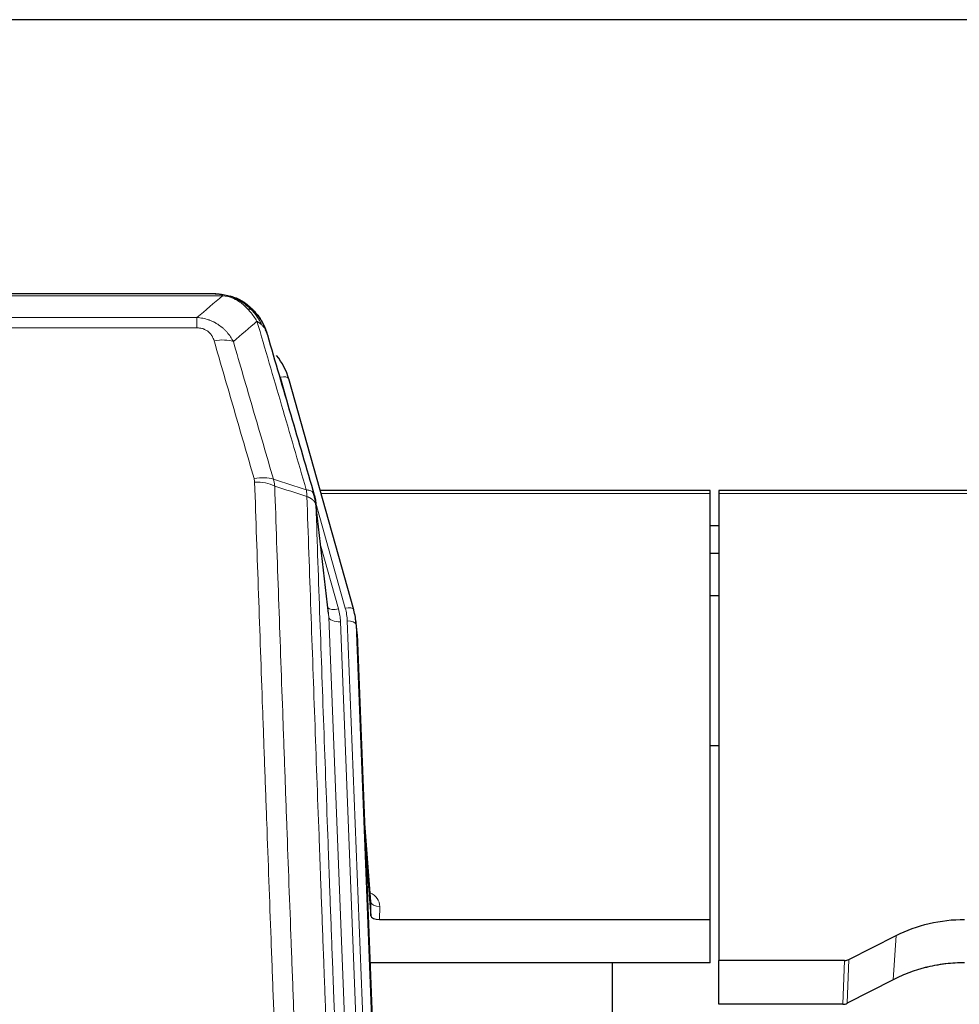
# Model space of a CAD drawing. Header units: inches. Extents: x 0 to 23760, y -13 to 16800.
# Tile 30 of 207: x 4406 to 4727, y 8103 to 8440. Entities that reach past the tile are written whole.
import ezdxf

# ---------------------------------------------------------------- set-up
doc = ezdxf.new("R2010")
doc.units = ezdxf.units.IN
doc.layers.add('254', color=7, linetype='Continuous', true_color=0xffffff)

msp = doc.modelspace()

# ---------------------------------------------------------------- linework, layer by layer
at = {"layer": '254', "color": 2, "linetype": 'Continuous', "lineweight": 25}
for p, q in [((5257.465, 8439.712), (4140.465, 8439.712)), ((4473.026, 8346.086), (4254.905, 8346.086)), ((4479.968, 8344.609), (4480.068, 8344.581)), ((4520.193, 8238.108), (4498.019, 8316.994)), ((4641.965, 8278.824), (4508.747, 8278.824)), ((4641.965, 8277.793), (4641.965, 8278.824)), ((4644.965, 8278.824), (4644.965, 8277.793)), ((4779.185, 8278.824), (4644.965, 8278.824)), ((4511.572, 8236.788), (4507.157, 8275.307)), ((4641.965, 8132.324), (4641.965, 8277.793)), ((4644.965, 8277.793), (4644.965, 8118.313)), ((4644.965, 8266.75), (4641.981, 8266.75)), ((4644.965, 8257.332), (4641.981, 8257.332)), ((4644.969, 8242.834), (4641.982, 8242.834)), ((4520.212, 8238.012), (4520.193, 8238.108)), ((4521.248, 8231.387), (4520.874, 8234.645)), ((4521.369, 8229.802), (4533.937, 7910.59)), ((4645.014, 8191.589), (4641.997, 8191.589)), ((4526.068, 8138.331), (4523.86, 8166.53)), ((4524.241, 8156.856), (4526.064, 8133.575)), ((4526.064, 8133.575), (4526.075, 8138.151)), ((4529.063, 8132.324), (4641.965, 8132.324)), ((4641.965, 8117.515), (4641.965, 8132.324)), ((4689.421, 8118.665), (4705.586, 8126.838)), ((4641.965, 8117.515), (4525.791, 8117.515)), ((4608.625, 7892.13), (4608.625, 8117.513)), ((4644.965, 8103.323), (4644.965, 8118.313)), ((4687.923, 8118.313), (4644.965, 8118.313)), ((4704.53, 8111.707), (4688.851, 8103.679)), ((4687.352, 8103.323), (4644.965, 8103.323))]:
    msp.add_line(p, q, dxfattribs=at)
at = {"layer": '254', "color": 110, "linetype": 'Continuous', "lineweight": 13}
for p, q in [((4475.368, 8345.423), (4252.563, 8345.423)), ((4480.068, 8344.581), (4480.136, 8344.424)), ((4261.294, 8337.955), (4466.637, 8337.955)), ((4466.637, 8337.955), (4466.637, 8334.422)), ((4466.637, 8334.422), (4261.294, 8334.422)), ((4499.856, 8300.756), (4495.131, 8317.568)), ((4641.965, 8277.793), (4509.034, 8277.793)), ((4778.898, 8277.793), (4644.965, 8277.793)), ((4517.305, 8238.681), (4507.232, 8274.516)), ((4511.663, 8235.614), (4507.286, 8273.795)), ((4508.931, 8259.827), (4514.957, 8238.389)), ((4524.729, 7903.721), (4511.663, 8235.614)), ((4528.575, 7905.807), (4515.655, 8233.988)), ((4530.78, 7909.704), (4518.002, 8234.28)), ((4521.369, 8229.802), (4520.996, 8233.06)), ((4520.996, 8233.06), (4533.691, 7910.596)), ((4526.075, 8138.151), (4523.868, 8166.339)), ((4529.073, 8136.741), (4529.063, 8132.324)), ((4705.586, 8126.838), (4704.53, 8111.707)), ((4687.352, 8103.323), (4687.923, 8118.313)), ((4689.421, 8118.665), (4688.851, 8103.679))]:
    msp.add_line(p, q, dxfattribs=at)
for centre, major_axis, ratio, start_param, end_param in [((4472.484, 8324.2), (9.598, 2.808), 0.562843, 0.6646512, 1.4076092), ((4495.131, 8316.182), (-2.888, -0.812), 0.4480327, 3.1416079, 4.5871119), ((4486.145, 8277.317), (9.604, 2.788), 0.5442898, 0.6684637, 1.414101), ((4486.332, 8276.145), (9.994, 0.345), 0.559112, 0.7940626, 1.551472), ((4514.957, 8240.236), (-3.851, -1.082), 0.4480327, 0.2500116, 1.4455193), ((4491.637, 8233.238), (-24.033, -0.038), 0.8858289, 3.1750594, 3.3842109), ((4517.305, 8237.296), (-2.888, -0.812), 0.4480327, 3.1416079, 4.5871119), ((4493.984, 8233.53), (-24.033, -0.038), 0.8858289, 3.1750594, 3.3842109), ((4515.655, 8235.835), (-3.997, -0.157), 0.4614673, 0.0341943, 1.5526308), ((4518.002, 8232.895), (-2.998, -0.118), 0.4614673, 3.175787, 4.6942235), ((4523.069, 8136.741), (-6.003, -0.046), 0.8757409, 3.1327535, 4.2284576), ((4529.073, 8138.195), (3, -0.007), 0.4848086, 3.1763596, 4.7135294)]:
    msp.add_ellipse(centre, major_axis=major_axis, ratio=ratio, start_param=start_param, end_param=end_param, dxfattribs=at)
at = {"layer": '254', "color": 2, "linetype": 'Continuous', "lineweight": 25}
for centre, major_axis, ratio, start_param, end_param in [((4471.824, 8310.981), (-27.014, -0.465), 0.8900028, 3.3708663, 3.7436595), ((4493.984, 8232.145), (-27.027, -0.37), 0.8864308, 3.1643526, 3.3735041), ((4494.349, 8228.958), (-27.037, -0.043), 0.8858289, 3.1750594, 3.2413899), ((4529.062, 8133.618), (3, 0), 0.4313147, 3.1753737, 4.7125436), ((4687.92, 8120.942), (3, -0.011), 0.8761328, 4.7166989, 5.239903), ((4687.351, 8105.985), (3, -0.007), 0.8874311, 4.7150805, 5.2382846)]:
    msp.add_ellipse(centre, major_axis=major_axis, ratio=ratio, start_param=start_param, end_param=end_param, dxfattribs=at)
for points, degree in [([(4472.826, 8346.083), (4473.443, 8346.087), (4474.066, 8346.057), (4474.692, 8345.993)], 3), ([(4483.579, 8342.528), (4481.932, 8343.748), (4480.066, 8344.583)], 2), ([(4507.163, 8275.226), (4506.413, 8278.057)], 1)]:
    msp.add_open_spline(points, degree=degree, dxfattribs=at)
for points, knots in [([(4472.826, 8346.083), (4472.9, 8346.085), (4472.974, 8346.086), (4473.27, 8346.085), (4473.492, 8346.076), (4473.919, 8346.041), (4474.124, 8346.015), (4474.377, 8345.969), (4474.438, 8345.957), (4474.497, 8345.943)], [0, 0, 0, 0, 0.125, 0.125, 0.5, 0.5, 0.875, 0.875, 1, 1, 1, 1]), ([(4474.497, 8345.943), (4475.908, 8345.854), (4477.344, 8345.548), (4479.215, 8344.847), (4479.679, 8344.647), (4480.136, 8344.424)], [0, 0, 0, 0, 0.75, 0.75, 1, 1, 1, 1]), ([(4477.97, 8345.339), (4478.049, 8345.315), (4478.129, 8345.291), (4478.802, 8345.079), (4479.39, 8344.86), (4479.968, 8344.609)], [0, 0, 0, 0, 0.1180686, 0.1180686, 1, 1, 1, 1]), ([(4480.136, 8344.424), (4480.365, 8344.313), (4480.592, 8344.195), (4481.494, 8343.702), (4482.153, 8343.281), (4483.423, 8342.343), (4484.033, 8341.826), (4484.805, 8341.083), (4484.994, 8340.893), (4485.18, 8340.699)], [0, 0, 0, 0, 0.125, 0.125, 0.5, 0.5, 0.875, 0.875, 1, 1, 1, 1]), ([(4483.655, 8342.472), (4484.301, 8341.989), (4484.916, 8341.464), (4485.724, 8340.677), (4485.948, 8340.448), (4486.165, 8340.214)], [0, 0, 0, 0, 0.7159091, 0.7159091, 1, 1, 1, 1]), ([(4486.595, 8339.647), (4486.574, 8339.691), (4486.551, 8339.735), (4486.472, 8339.87), (4486.409, 8339.96), (4486.283, 8340.104), (4486.227, 8340.16), (4486.165, 8340.214)], [0, 0, 0, 0, 0.2280377, 0.2280377, 0.6912151, 0.6912151, 1, 1, 1, 1]), ([(4486.165, 8340.214), (4486.6, 8339.744), (4487.01, 8339.254), (4488.54, 8337.218), (4489.436, 8335.529), (4490.048, 8333.789)], [0, 0, 0, 0, 0.25, 0.25, 1, 1, 1, 1]), ([(4486.656, 8339.512), (4486.667, 8339.499), (4486.69, 8339.473), (4486.725, 8339.433), (4486.761, 8339.392), (4486.797, 8339.351), (4486.833, 8339.309), (4486.869, 8339.266), (4486.906, 8339.222), (4486.944, 8339.178), (4486.981, 8339.133), (4487.019, 8339.088), (4487.058, 8339.041), (4487.097, 8338.994), (4487.136, 8338.946), (4487.175, 8338.898), (4487.215, 8338.848), (4487.255, 8338.798), (4487.296, 8338.747), (4487.336, 8338.696), (4487.377, 8338.644), (4487.419, 8338.59), (4487.46, 8338.537), (4487.502, 8338.482), (4487.544, 8338.426), (4487.587, 8338.37), (4487.629, 8338.313), (4487.672, 8338.255), (4487.716, 8338.197), (4487.759, 8338.137), (4487.803, 8338.077), (4487.846, 8338.016), (4487.891, 8337.954), (4487.935, 8337.892), (4487.979, 8337.828), (4488.024, 8337.764), (4488.069, 8337.699), (4488.114, 8337.633), (4488.159, 8337.566), (4488.204, 8337.498), (4488.25, 8337.43), (4488.295, 8337.361), (4488.341, 8337.29), (4488.386, 8337.219), (4488.432, 8337.147), (4488.478, 8337.075), (4488.524, 8337.001), (4488.57, 8336.926), (4488.616, 8336.851), (4488.663, 8336.775), (4488.709, 8336.698), (4488.755, 8336.619), (4488.801, 8336.54), (4488.848, 8336.461), (4488.894, 8336.38), (4488.94, 8336.298), (4488.986, 8336.216), (4489.032, 8336.132), (4489.078, 8336.048), (4489.124, 8335.962), (4489.17, 8335.876), (4489.216, 8335.789), (4489.262, 8335.701), (4489.307, 8335.612), (4489.353, 8335.522), (4489.398, 8335.431), (4489.443, 8335.339), (4489.488, 8335.246), (4489.533, 8335.152), (4489.578, 8335.058), (4489.622, 8334.962), (4489.666, 8334.866), (4489.71, 8334.768), (4489.754, 8334.67), (4489.797, 8334.57), (4489.84, 8334.47), (4489.883, 8334.368), (4489.926, 8334.266), (4489.968, 8334.163), (4490.01, 8334.058), (4490.051, 8333.953), (4490.092, 8333.847), (4490.133, 8333.74), (4490.173, 8333.631), (4490.213, 8333.522), (4490.253, 8333.412), (4490.292, 8333.301), (4490.33, 8333.189), (4490.369, 8333.076), (4490.406, 8332.962), (4490.443, 8332.847), (4490.48, 8332.731), (4490.516, 8332.614), (4490.551, 8332.496), (4490.586, 8332.377), (4490.621, 8332.257), (4490.654, 8332.137), (4490.676, 8332.056), (4490.687, 8332.015)], [0, 0, 0, 0, 0.0060657, 0.012223, 0.0184718, 0.0248123, 0.0312443, 0.0377679, 0.0443831, 0.0510899, 0.0578883, 0.0647782, 0.0717598, 0.0788329, 0.0859977, 0.093254, 0.1006019, 0.1080414, 0.1155725, 0.1231952, 0.1309095, 0.1387154, 0.1466129, 0.1546019, 0.1626826, 0.1708549, 0.1791188, 0.1874742, 0.1959213, 0.20446, 0.2130903, 0.2218121, 0.2306256, 0.2395307, 0.2485274, 0.2576156, 0.2667955, 0.276067, 0.2854301, 0.2948848, 0.3044311, 0.314069, 0.3237985, 0.3336196, 0.3435324, 0.3535367, 0.3636326, 0.3738202, 0.3840993, 0.3944701, 0.4049324, 0.4154864, 0.426132, 0.4368691, 0.4476979, 0.4586183, 0.4696303, 0.480734, 0.4919292, 0.503216, 0.5145945, 0.5260645, 0.5376262, 0.5492795, 0.5610244, 0.5728609, 0.584789, 0.5968087, 0.60892, 0.621123, 0.6334175, 0.6458037, 0.6582815, 0.6708509, 0.6835119, 0.6962645, 0.7091087, 0.7220445, 0.735072, 0.748191, 0.7614017, 0.774704, 0.7880979, 0.8015834, 0.8151605, 0.8288293, 0.8425896, 0.8564416, 0.8703852, 0.8844204, 0.8985472, 0.9127656, 0.9270756, 0.9414773, 0.9559705, 0.9705554, 0.9852319, 1, 1, 1, 1]), ([(4490.687, 8332.015), (4490.63, 8332.325), (4490.548, 8332.63), (4490.334, 8333.222), (4490.203, 8333.511), (4490.048, 8333.789)], [0, 0, 0, 0, 0.5, 0.5, 1, 1, 1, 1]), ([(4490.687, 8332.015), (4492.018, 8327.493), (4493.35, 8322.96), (4496.018, 8313.873), (4497.354, 8309.319), (4501.364, 8295.627), (4504.044, 8286.457), (4506.73, 8277.246)], [0, 0, 0, 0, 0.25, 0.25, 0.5, 0.5, 1, 1, 1, 1]), ([(4506.73, 8277.246), (4506.735, 8277.229), (4506.745, 8277.194), (4506.76, 8277.142), (4506.775, 8277.088), (4506.791, 8277.034), (4506.806, 8276.978), (4506.821, 8276.921), (4506.837, 8276.863), (4506.852, 8276.804), (4506.867, 8276.744), (4506.883, 8276.683), (4506.898, 8276.62), (4506.914, 8276.556), (4506.929, 8276.492), (4506.944, 8276.426), (4506.959, 8276.359), (4506.974, 8276.291), (4506.989, 8276.221), (4507.004, 8276.151), (4507.018, 8276.079), (4507.033, 8276.006), (4507.047, 8275.932), (4507.061, 8275.857), (4507.075, 8275.781), (4507.089, 8275.704), (4507.102, 8275.625), (4507.123, 8275.499), (4507.149, 8275.329), (4507.177, 8275.122), (4507.201, 8274.93), (4507.22, 8274.753), (4507.236, 8274.591), (4507.249, 8274.444), (4507.259, 8274.311), (4507.266, 8274.194), (4507.273, 8274.092), (4507.277, 8274.006), (4507.281, 8273.934), (4507.283, 8273.878), (4507.285, 8273.837), (4507.286, 8273.811), (4507.286, 8273.799), (4507.286, 8273.795)], [0, 0, 0, 0, 0.0155037, 0.0313049, 0.0474035, 0.0637997, 0.0804935, 0.097485, 0.1147743, 0.1323613, 0.1502462, 0.1684289, 0.1869096, 0.2056883, 0.224765, 0.2441397, 0.2638126, 0.2837835, 0.3040527, 0.32462, 0.3454856, 0.3666494, 0.3881116, 0.409872, 0.4319308, 0.454288, 0.4769435, 0.4998975, 0.5635611, 0.6228928, 0.6778927, 0.7285606, 0.7748966, 0.8169007, 0.8545729, 0.8879131, 0.9169214, 0.9415977, 0.9619421, 0.9779545, 0.989635, 0.9969835, 1, 1, 1, 1]), ([(4705.586, 8126.838), (4709.119, 8128.625), (4712.921, 8130.004), (4720.804, 8131.854), (4724.884, 8132.324), (4728.965, 8132.324)], [0, 0, 0, 0, 0.5, 0.5, 1, 1, 1, 1]), ([(4728.965, 8117.515), (4727.895, 8117.515), (4725.76, 8117.452), (4723.635, 8117.266), (4722.309, 8117.111), (4722.044, 8117.078), (4721.515, 8117.008), (4720.724, 8116.898), (4719.936, 8116.771), (4718.365, 8116.493), (4717.325, 8116.278), (4716.163, 8116.001), (4716.034, 8115.97), (4715.777, 8115.906), (4715.391, 8115.81), (4714.495, 8115.575), (4713.735, 8115.358), (4712.225, 8114.902), (4710.238, 8114.238), (4708.304, 8113.461), (4706.396, 8112.627), (4705.456, 8112.181), (4704.53, 8111.707)], [0, 0, 0, 0, 0.125, 0.25, 0.25, 0.28125, 0.28125, 0.3125, 0.375, 0.375, 0.5, 0.5, 0.515625, 0.515625, 0.53125, 0.5625, 0.625, 0.625, 0.75, 0.875, 0.875, 1, 1, 1, 1])]:
    msp.add_open_spline(points, degree=3, knots=knots, dxfattribs=at)
at = {"layer": '254', "color": 110, "linetype": 'Continuous', "lineweight": 13}
for points, knots in [([(4474.497, 8345.943), (4474.616, 8345.917), (4474.726, 8345.886), (4474.974, 8345.799), (4475.099, 8345.738), (4475.286, 8345.596), (4475.347, 8345.515), (4475.368, 8345.423)], [0, 0, 0, 0, 0.25, 0.25, 0.625, 0.625, 1, 1, 1, 1]), ([(4475.368, 8345.423), (4476.588, 8345.321), (4477.764, 8345.027), (4479.258, 8344.401), (4479.626, 8344.225), (4479.986, 8344.03)], [0, 0, 0, 0, 0.75, 0.75, 1, 1, 1, 1]), ([(4480.136, 8344.424), (4480.138, 8344.394), (4480.136, 8344.362), (4480.123, 8344.276), (4480.107, 8344.221), (4480.059, 8344.117), (4480.026, 8344.068), (4479.986, 8344.03)], [0, 0, 0, 0, 0.25, 0.25, 0.625, 0.625, 1, 1, 1, 1]), ([(4479.986, 8344.03), (4480.166, 8343.933), (4480.345, 8343.831), (4481.052, 8343.406), (4481.566, 8343.048), (4482.561, 8342.262), (4483.04, 8341.833), (4483.654, 8341.225), (4483.806, 8341.069), (4483.955, 8340.911)], [0, 0, 0, 0, 0.125, 0.125, 0.5, 0.5, 0.875, 0.875, 1, 1, 1, 1]), ([(4485.18, 8340.699), (4485.081, 8340.725), (4484.98, 8340.748), (4484.723, 8340.798), (4484.565, 8340.822), (4484.255, 8340.866), (4484.101, 8340.887), (4483.955, 8340.911)], [0, 0, 0, 0, 0.25, 0.25, 0.625, 0.625, 1, 1, 1, 1]), ([(4483.955, 8340.911), (4484.254, 8340.595), (4484.545, 8340.267), (4485.671, 8338.917), (4486.438, 8337.819), (4487.131, 8336.704)], [0, 0, 0, 0, 0.25, 0.25, 1, 1, 1, 1]), ([(4486.165, 8340.214), (4486.135, 8340.24), (4486.102, 8340.266), (4485.968, 8340.368), (4485.855, 8340.438), (4485.605, 8340.56), (4485.469, 8340.612), (4485.278, 8340.671), (4485.229, 8340.685), (4485.18, 8340.699)], [0, 0, 0, 0, 0.125, 0.125, 0.5, 0.5, 0.875, 0.875, 1, 1, 1, 1]), ([(4485.18, 8340.699), (4485.551, 8340.31), (4485.908, 8339.903), (4487.268, 8338.22), (4488.139, 8336.826), (4488.838, 8335.374)], [0, 0, 0, 0, 0.25, 0.25, 1, 1, 1, 1]), ([(4466.637, 8337.955), (4466.971, 8337.932), (4467.305, 8337.899), (4467.968, 8337.811), (4468.296, 8337.758), (4469.272, 8337.566), (4469.909, 8337.397), (4470.612, 8337.16), (4470.69, 8337.133), (4470.845, 8337.078), (4470.923, 8337.05), (4471.154, 8336.963), (4471.307, 8336.903), (4471.762, 8336.715), (4472.357, 8336.445), (4472.929, 8336.138), (4473.351, 8335.892), (4473.559, 8335.766), (4473.765, 8335.635), (4473.901, 8335.546), (4473.969, 8335.501), (4474.574, 8335.092), (4475.082, 8334.696), (4475.802, 8334.057), (4476.034, 8333.836), (4476.372, 8333.494), (4476.484, 8333.378), (4476.702, 8333.142), (4476.81, 8333.022), (4477.337, 8332.417), (4477.725, 8331.911), (4478.44, 8330.857), (4478.766, 8330.309), (4479.064, 8329.742)], [0, 0, 0, 0, 0.0625, 0.0625, 0.125, 0.125, 0.25, 0.25, 0.265625, 0.265625, 0.28125, 0.28125, 0.3125, 0.3125, 0.375, 0.4375, 0.4375, 0.46875, 0.484375, 0.484375, 0.5, 0.5, 0.625, 0.625, 0.6875, 0.6875, 0.71875, 0.71875, 0.75, 0.75, 0.875, 0.875, 1, 1, 1, 1]), ([(4488.838, 8335.374), (4488.592, 8335.621), (4488.325, 8335.856), (4487.755, 8336.3), (4487.451, 8336.509), (4487.131, 8336.704)], [0, 0, 0, 0, 0.5, 0.5, 1, 1, 1, 1]), ([(4503.985, 8279.094), (4501.162, 8288.787), (4498.347, 8298.435), (4494.133, 8312.838), (4492.73, 8317.627), (4489.928, 8327.183), (4488.529, 8331.949), (4487.131, 8336.704)], [0, 0, 0, 0, 0.5, 0.5, 0.75, 0.75, 1, 1, 1, 1]), ([(4466.637, 8334.422), (4466.819, 8334.422), (4467.002, 8334.416), (4467.365, 8334.389), (4467.545, 8334.37), (4467.901, 8334.316), (4468.076, 8334.282), (4468.423, 8334.2), (4468.594, 8334.152), (4468.805, 8334.082), (4468.847, 8334.067), (4468.93, 8334.037), (4469.055, 8333.991), (4469.176, 8333.941), (4469.415, 8333.836), (4469.723, 8333.683), (4470.01, 8333.504), (4470.183, 8333.385), (4470.218, 8333.361), (4470.286, 8333.311), (4470.319, 8333.286), (4470.419, 8333.21), (4470.484, 8333.158), (4470.674, 8332.999), (4470.793, 8332.889), (4471.02, 8332.66), (4471.127, 8332.542), (4471.329, 8332.3), (4471.425, 8332.175), (4471.538, 8332.014), (4471.56, 8331.982), (4471.604, 8331.917), (4471.626, 8331.884), (4471.69, 8331.786), (4471.731, 8331.72), (4471.849, 8331.52), (4471.923, 8331.386), (4472.06, 8331.114), (4472.123, 8330.976), (4472.3, 8330.559), (4472.4, 8330.275), (4472.484, 8329.987)], [0, 0, 0, 0, 0.0625, 0.0625, 0.125, 0.125, 0.1875, 0.1875, 0.25, 0.25, 0.265625, 0.265625, 0.28125, 0.3125, 0.3125, 0.375, 0.4375, 0.4375, 0.453125, 0.453125, 0.46875, 0.46875, 0.5, 0.5, 0.5625, 0.5625, 0.625, 0.625, 0.6875, 0.6875, 0.703125, 0.703125, 0.71875, 0.71875, 0.75, 0.75, 0.8125, 0.8125, 0.875, 0.875, 1, 1, 1, 1]), ([(4490.048, 8333.789), (4489.892, 8334.074), (4489.712, 8334.35), (4489.308, 8334.879), (4489.083, 8335.132), (4488.838, 8335.374)], [0, 0, 0, 0, 0.5, 0.5, 1, 1, 1, 1]), ([(4486.145, 8282.916), (4483.859, 8290.821), (4481.578, 8298.696), (4478.163, 8310.464), (4477.025, 8314.38), (4474.753, 8322.194), (4473.618, 8326.094), (4472.484, 8329.987)], [0, 0, 0, 0, 0.5, 0.5, 0.75, 0.75, 1, 1, 1, 1]), ([(4479.064, 8329.742), (4480.199, 8325.856), (4481.335, 8321.962), (4483.611, 8314.16), (4484.749, 8310.25), (4488.169, 8298.501), (4490.453, 8290.638), (4492.741, 8282.745)], [0, 0, 0, 0, 0.25, 0.25, 0.5, 0.5, 1, 1, 1, 1]), ([(4486.145, 8282.916), (4486.201, 8282.722), (4486.244, 8282.527), (4486.307, 8282.135), (4486.325, 8281.937), (4486.332, 8281.738)], [0, 0, 0, 0, 0.5, 0.5, 1, 1, 1, 1]), ([(4498.291, 7962.735), (4497.733, 7976.566), (4496.633, 8004.096), (4495.025, 8045), (4493.983, 8072.008), (4493.212, 8092.167), (4492.83, 8102.221), (4492.451, 8112.239), (4492.2, 8118.91), (4492.075, 8122.241), (4491.451, 8138.876), (4490.96, 8152.113), (4490.235, 8171.863), (4489.995, 8178.427), (4489.519, 8191.518), (4489.283, 8198.044), (4488.581, 8217.567), (4487.66, 8243.447), (4486.77, 8269.025), (4486.332, 8281.738)], [0, 0, 0, 0, 0.125, 0.25, 0.375, 0.375, 0.4375, 0.46875, 0.46875, 0.5, 0.5, 0.625, 0.625, 0.6875, 0.6875, 0.75, 0.75, 0.875, 1, 1, 1, 1]), ([(4493.2, 8280.372), (4493.638, 8267.675), (4494.53, 8242.129), (4495.451, 8216.283), (4496.154, 8196.785), (4496.391, 8190.266), (4496.867, 8177.192), (4497.107, 8170.636), (4497.834, 8150.912), (4498.325, 8137.692), (4498.95, 8121.078), (4499.075, 8117.751), (4499.327, 8111.089), (4499.706, 8101.083), (4500.089, 8091.041), (4500.86, 8070.909), (4501.904, 8043.935), (4503.514, 8003.083), (4504.616, 7975.587), (4505.174, 7961.774)], [0, 0, 0, 0, 0.125, 0.25, 0.25, 0.3125, 0.3125, 0.375, 0.375, 0.5, 0.5, 0.53125, 0.53125, 0.5625, 0.625, 0.625, 0.75, 0.875, 1, 1, 1, 1]), ([(4506.73, 8277.246), (4506.708, 8277.492), (4506.631, 8277.723), (4506.367, 8278.142), (4506.181, 8278.331), (4505.71, 8278.653), (4505.424, 8278.786), (4504.766, 8278.99), (4504.393, 8279.06), (4503.985, 8279.094)], [0, 0, 0, 0, 0.25, 0.25, 0.5, 0.5, 0.75, 0.75, 1, 1, 1, 1]), ([(4503.985, 8279.094), (4504.06, 8278.722), (4504.102, 8278.35), (4504.16, 8277.592), (4504.176, 8277.205), (4504.197, 8276.803)], [0, 0, 0, 0, 0.5, 0.5, 1, 1, 1, 1]), ([(4507.286, 8273.795), (4507.285, 8273.803), (4507.283, 8273.819), (4507.28, 8273.842), (4507.277, 8273.866), (4507.273, 8273.89), (4507.27, 8273.913), (4507.265, 8273.937), (4507.261, 8273.961), (4507.257, 8273.984), (4507.252, 8274.008), (4507.247, 8274.031), (4507.241, 8274.055), (4507.236, 8274.079), (4507.23, 8274.102), (4507.224, 8274.126), (4507.217, 8274.149), (4507.211, 8274.172), (4507.204, 8274.196), (4507.197, 8274.219), (4507.189, 8274.243), (4507.182, 8274.266), (4507.174, 8274.289), (4507.166, 8274.313), (4507.158, 8274.336), (4507.149, 8274.359), (4507.14, 8274.382), (4507.131, 8274.406), (4507.122, 8274.429), (4507.112, 8274.452), (4507.102, 8274.475), (4507.092, 8274.498), (4507.082, 8274.521), (4507.071, 8274.544), (4507.06, 8274.567), (4507.049, 8274.59), (4507.038, 8274.613), (4507.026, 8274.636), (4507.014, 8274.659), (4507.002, 8274.681), (4506.99, 8274.704), (4506.977, 8274.727), (4506.964, 8274.75), (4506.951, 8274.772), (4506.938, 8274.795), (4506.924, 8274.817), (4506.91, 8274.84), (4506.896, 8274.862), (4506.882, 8274.885), (4506.867, 8274.907), (4506.852, 8274.929), (4506.837, 8274.952), (4506.822, 8274.974), (4506.806, 8274.996), (4506.791, 8275.018), (4506.775, 8275.04), (4506.758, 8275.063), (4506.742, 8275.085), (4506.725, 8275.106), (4506.708, 8275.128), (4506.691, 8275.15), (4506.673, 8275.172), (4506.656, 8275.194), (4506.638, 8275.215), (4506.62, 8275.237), (4506.601, 8275.259), (4506.582, 8275.28), (4506.564, 8275.302), (4506.544, 8275.323), (4506.525, 8275.344), (4506.505, 8275.366), (4506.486, 8275.387), (4506.466, 8275.408), (4506.445, 8275.429), (4506.425, 8275.45), (4506.404, 8275.471), (4506.377, 8275.498), (4506.343, 8275.531), (4506.302, 8275.57), (4506.26, 8275.609), (4506.218, 8275.647), (4506.175, 8275.685), (4506.131, 8275.723), (4506.086, 8275.76), (4506.04, 8275.797), (4505.994, 8275.834), (4505.947, 8275.87), (4505.899, 8275.907), (4505.85, 8275.942), (4505.801, 8275.978), (4505.751, 8276.013), (4505.7, 8276.048), (4505.648, 8276.083), (4505.596, 8276.117), (4505.543, 8276.151), (4505.489, 8276.184), (4505.434, 8276.217), (4505.379, 8276.25), (4505.323, 8276.283), (4505.266, 8276.315), (4505.208, 8276.347), (4505.15, 8276.378), (4505.091, 8276.409), (4505.032, 8276.44), (4504.971, 8276.47), (4504.91, 8276.5), (4504.849, 8276.53), (4504.787, 8276.559), (4504.724, 8276.588), (4504.66, 8276.616), (4504.596, 8276.644), (4504.531, 8276.672), (4504.465, 8276.699), (4504.399, 8276.726), (4504.332, 8276.752), (4504.265, 8276.778), (4504.219, 8276.795), (4504.197, 8276.803)], [0, 0, 0, 0, 0.0066687, 0.0133374, 0.0200061, 0.0266746, 0.0333432, 0.0400116, 0.0466801, 0.0533484, 0.0600168, 0.066685, 0.0733532, 0.0800214, 0.0866895, 0.0933575, 0.1000255, 0.1066935, 0.1133614, 0.1200292, 0.126697, 0.1333647, 0.1400324, 0.1467001, 0.1533676, 0.1600352, 0.1667026, 0.1733701, 0.1800374, 0.1867047, 0.193372, 0.2000392, 0.2067064, 0.2133735, 0.2200405, 0.2267075, 0.2333745, 0.2400414, 0.2467082, 0.253375, 0.2600418, 0.2667085, 0.2733751, 0.2800417, 0.2867082, 0.2933747, 0.3000412, 0.3067075, 0.3133739, 0.3200401, 0.3267064, 0.3333725, 0.3400387, 0.3467047, 0.3533708, 0.3600367, 0.3667026, 0.3733685, 0.3800343, 0.3867001, 0.3933658, 0.4000315, 0.4066971, 0.4133626, 0.4200281, 0.4266936, 0.433359, 0.4400243, 0.4466896, 0.4533549, 0.4600201, 0.4666852, 0.4733503, 0.4800154, 0.4866804, 0.4933453, 0.5000102, 0.5125098, 0.5250093, 0.5375088, 0.5500082, 0.5625077, 0.5750071, 0.5875066, 0.600006, 0.6125054, 0.6250049, 0.6375043, 0.6500037, 0.6625032, 0.6750026, 0.6875021, 0.7000016, 0.7125011, 0.7250006, 0.7375001, 0.7499997, 0.7624993, 0.7749989, 0.7874985, 0.7999982, 0.812498, 0.8249977, 0.8374975, 0.8499974, 0.8624973, 0.8749972, 0.8874972, 0.8999973, 0.9124974, 0.9249976, 0.9374978, 0.9499981, 0.9624985, 0.9749989, 0.9874994, 1, 1, 1, 1]), ([(4516.426, 7952.907), (4515.854, 7966.96), (4514.727, 7994.931), (4513.081, 8036.482), (4512.015, 8063.914), (4511.227, 8084.386), (4510.836, 8094.598), (4510.384, 8106.466), (4510.192, 8111.543), (4510.064, 8114.926), (4510, 8116.616), (4509.681, 8125.062), (4509.301, 8135.169), (4508.863, 8146.912), (4508.677, 8151.935), (4508.553, 8155.281), (4508.491, 8156.953), (4507.935, 8171.989), (4506.962, 8198.564), (4505.551, 8237.958), (4504.643, 8263.907), (4504.197, 8276.803)], [0, 0, 0, 0, 0.125, 0.25, 0.375, 0.375, 0.4375, 0.46875, 0.484375, 0.484375, 0.5, 0.5, 0.5625, 0.59375, 0.609375, 0.609375, 0.625, 0.625, 0.75, 0.875, 1, 1, 1, 1]), ([(4507.286, 8273.795), (4507.731, 8260.948), (4508.637, 8235.097), (4510.044, 8195.853), (4511.014, 8169.379), (4511.568, 8154.4), (4511.63, 8152.734), (4511.754, 8149.401), (4511.94, 8144.397), (4512.376, 8132.698), (4512.755, 8122.63), (4513.073, 8114.216), (4513.137, 8112.532), (4513.264, 8109.162), (4513.456, 8104.104), (4513.906, 8092.281), (4514.297, 8082.108), (4515.083, 8061.713), (4516.146, 8034.385), (4517.787, 7992.991), (4518.911, 7965.127), (4519.481, 7951.127)], [0, 0, 0, 0, 0.125, 0.25, 0.375, 0.375, 0.390625, 0.390625, 0.40625, 0.4375, 0.5, 0.5, 0.515625, 0.515625, 0.53125, 0.5625, 0.625, 0.625, 0.75, 0.875, 1, 1, 1, 1])]:
    msp.add_open_spline(points, degree=3, knots=knots, dxfattribs=at)
for points in [[(4466.637, 8337.955), (4469.564, 8340.442), (4472.475, 8342.931), (4475.368, 8345.423)], [(4487.131, 8336.704), (4484.457, 8334.381), (4481.768, 8332.061), (4479.064, 8329.742)], [(4492.741, 8282.745), (4496.49, 8281.526), (4500.237, 8280.309), (4503.985, 8279.094)], [(4492.741, 8282.745), (4492.854, 8282.361), (4493.042, 8281.581), (4493.159, 8280.779), (4493.2, 8280.372)], [(4504.197, 8276.803), (4500.532, 8277.991), (4496.866, 8279.181), (4493.2, 8280.372)]]:
    msp.add_open_spline(points, degree=3, dxfattribs=at)

doc.saveas('drawing.dxf')
